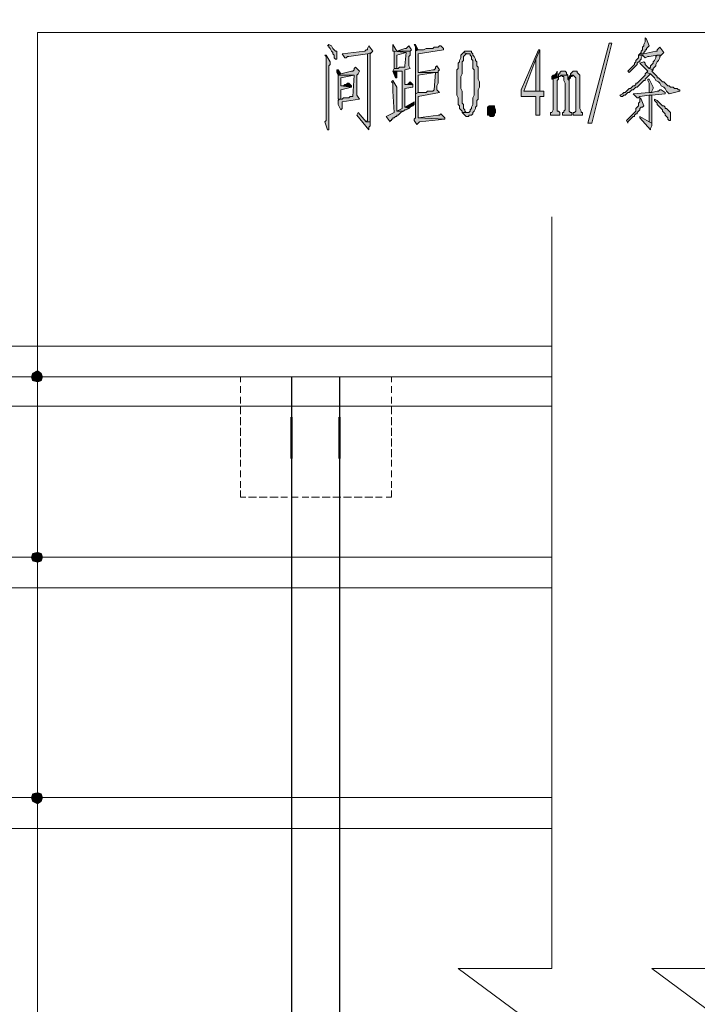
# Model space of a CAD drawing. Extents: x 566443 to 590371, y 3845226 to 3876576.
# Tile 117 of 221: x 586460 to 586481, y 3853942 to 3853973. Entities that reach past the tile are written whole.
import ezdxf

# ---------------------------------------------------------------- set-up
doc = ezdxf.new("R2010")
doc.units = 0
doc.layers.add('C00-00-00', color=7, linetype='CONTINUOUS')

msp = doc.modelspace()

# ---------------------------------------------------------------- hatches: boundary and pattern name
at = {"layer": 'C00-00-00'}
h = msp.add_hatch(color=256, dxfattribs=at)
h.dxf.hatch_style = 2
h.paths.add_polyline_path([(586479.78, 3853972.233), (586479.78, 3853972.106), (586479.737, 3853972.021), (586479.737, 3853971.979), (586479.695, 3853971.936), (586479.695, 3853971.852), (586479.653, 3853971.809), (586479.653, 3853971.767), (586479.61, 3853971.725), (586479.737, 3853971.725), (586479.737, 3853971.767), (586479.78, 3853971.809), (586479.78, 3853971.852), (586479.822, 3853971.852), (586479.822, 3853971.894), (586479.864, 3853971.936), (586479.907, 3853971.979), (586479.822, 3853972.19)])
h = msp.add_hatch(color=256, dxfattribs=at)
h.dxf.hatch_style = 2
h.paths.add_polyline_path([(586469.747, 3853972.021), (586469.704, 3853971.979), (586469.747, 3853971.979), (586469.747, 3853971.936), (586469.789, 3853971.894), (586469.831, 3853971.809), (586469.874, 3853971.767), (586469.874, 3853971.725), (586469.916, 3853971.682), (586469.916, 3853971.598), (586469.958, 3853971.555), (586470.001, 3853971.555), (586470.001, 3853971.598), (586470.001, 3853971.809), (586469.958, 3853971.809), (586469.916, 3853971.852), (586469.874, 3853971.894), (586469.831, 3853971.979)])
h = msp.add_hatch(color=256, dxfattribs=at)
h.dxf.hatch_style = 2
h.paths.add_polyline_path([(586471.017, 3853971.979), (586470.974, 3853971.894), (586470.974, 3853971.852), (586470.932, 3853971.852), (586470.89, 3853971.809), (586470.17, 3853971.725), (586470.255, 3853971.598), (586470.297, 3853971.598), (586470.339, 3853971.64), (586470.382, 3853971.64), (586470.974, 3853971.725), (586471.101, 3853971.767), (586471.144, 3853971.809)])
h = msp.add_hatch(color=256, dxfattribs=at)
h.dxf.hatch_style = 2
h.paths.add_polyline_path([(586471.779, 3853972.021), (586471.779, 3853971.809), (586471.821, 3853971.809), (586472.202, 3853971.767), (586472.16, 3853971.344), (586472.16, 3853971.301), (586472.117, 3853971.301), (586471.99, 3853971.301), (586471.948, 3853971.259), (586471.821, 3853971.259), (586471.779, 3853971.174), (586472.075, 3853971.174), (586472.075, 3853969.989), (586471.906, 3853969.904), (586472.117, 3853969.904), (586472.16, 3853969.947), (586472.202, 3853969.947), (586472.287, 3853969.989), (586472.16, 3853970.031), (586472.16, 3853970.624), (586472.414, 3853970.666), (586472.414, 3853970.751), (586472.16, 3853970.751), (586472.16, 3853971.217), (586472.329, 3853971.259), (586472.287, 3853971.344), (586472.287, 3853971.64), (586472.329, 3853971.682), (586472.329, 3853971.809), (586471.906, 3853971.809)])
h = msp.add_hatch(color=256, dxfattribs=at)
h.dxf.hatch_style = 2
h.paths.add_polyline_path([(586471.821, 3853971.809), (586471.821, 3853971.259), (586471.906, 3853971.259), (586471.906, 3853971.682), (586472.202, 3853971.767)])
h = msp.add_hatch(color=256, dxfattribs=at)
h.dxf.hatch_style = 2
h.paths.add_polyline_path([(586472.287, 3853971.979), (586472.244, 3853971.936), (586472.202, 3853971.894), (586472.16, 3853971.894), (586471.906, 3853971.809), (586472.329, 3853971.809), (586472.371, 3853971.852)])
h = msp.add_hatch(color=256, dxfattribs=at)
h.dxf.hatch_style = 2
h.paths.add_polyline_path([(586472.498, 3853972.021), (586472.456, 3853972.021), (586472.498, 3853971.936), (586472.498, 3853971.809), (586472.583, 3853971.852)])
h = msp.add_hatch(color=256, dxfattribs=at)
h.dxf.hatch_style = 2
h.paths.add_polyline_path([(586473.303, 3853971.979), (586473.26, 3853971.979), (586473.218, 3853971.936), (586473.091, 3853971.936), (586473.049, 3853971.894), (586472.837, 3853971.894), (586472.752, 3853971.852), (586472.583, 3853971.852), (586472.498, 3853971.809), (586472.498, 3853971.725), (586472.498, 3853971.682), (586472.498, 3853970.455), (586472.583, 3853970.497), (586472.583, 3853971.047), (586473.133, 3853971.132), (586473.218, 3853971.132), (586472.583, 3853971.132), (586472.583, 3853971.725), (586473.387, 3853971.852), (586473.387, 3853971.894)])
h = msp.add_hatch(color=256, dxfattribs=at)
h.dxf.hatch_style = 2
h.paths.add_polyline_path([(586474.149, 3853971.809), (586474.065, 3853971.809), (586474.022, 3853971.767), (586474.149, 3853971.725), (586474.234, 3853971.725), (586474.234, 3853971.682), (586474.276, 3853971.64), (586474.276, 3853971.555), (586474.319, 3853971.513), (586474.319, 3853971.259), (586474.361, 3853971.217), (586474.361, 3853970.793), (586474.361, 3853970.751), (586474.361, 3853970.412), (586474.319, 3853970.328), (586474.319, 3853970.116), (586474.276, 3853970.031), (586474.276, 3853969.989), (586474.234, 3853969.947), (586474.234, 3853969.904), (586474.192, 3853969.862), (586473.98, 3853969.862), (586474.022, 3853969.82), (586474.065, 3853969.777), (586474.107, 3853969.735), (586474.192, 3853969.735), (586474.192, 3853969.777), (586474.276, 3853969.777), (586474.319, 3853969.82), (586474.319, 3853969.862), (586474.361, 3853969.904), (586474.403, 3853969.989), (586474.403, 3853970.031), (586474.446, 3853970.074), (586474.446, 3853970.243), (586474.488, 3853970.285), (586474.488, 3853970.582), (586474.53, 3853970.666), (586474.53, 3853970.836), (586474.488, 3853970.92), (586474.488, 3853971.301), (586474.446, 3853971.344), (586474.446, 3853971.471), (586474.403, 3853971.513), (586474.403, 3853971.555), (586474.361, 3853971.64), (586474.319, 3853971.682), (586474.319, 3853971.725), (586474.276, 3853971.767), (586474.276, 3853971.809), (586474.234, 3853971.809)])
h = msp.add_hatch(color=256, dxfattribs=at)
h.dxf.hatch_style = 2
h.paths.add_polyline_path([(586476.435, 3853971.852), (586476.393, 3853971.852), (586475.843, 3853970.582), (586475.843, 3853970.37), (586476.308, 3853970.37), (586476.308, 3853969.777), (586476.435, 3853969.777), (586476.435, 3853970.37), (586476.562, 3853970.37), (586476.562, 3853970.539), (586476.435, 3853970.539), (586475.927, 3853970.539), (586476.308, 3853971.555)])
h = msp.add_hatch(color=256, dxfattribs=at)
h.dxf.hatch_style = 2
h.paths.add_polyline_path([(586476.435, 3853971.852), (586476.308, 3853971.555), (586476.308, 3853970.539), (586475.927, 3853970.539), (586476.435, 3853970.539)])
h = msp.add_hatch(color=256, dxfattribs=at)
h.dxf.hatch_style = 2
h.paths.add_polyline_path([(586478.637, 3853972.063), (586478.721, 3853972.063), (586478.086, 3853969.523), (586477.959, 3853969.523)])
h = msp.add_hatch(color=256, dxfattribs=at)
h.dxf.hatch_style = 2
h.paths.add_polyline_path([(586480.245, 3853971.936), (586480.203, 3853971.894), (586480.161, 3853971.852), (586480.161, 3853971.809), (586480.118, 3853971.809), (586479.737, 3853971.725), (586479.61, 3853971.725), (586479.568, 3853971.682), (586479.695, 3853971.682), (586479.78, 3853971.598), (586479.864, 3853971.64), (586479.907, 3853971.64), (586480.161, 3853971.682), (586480.288, 3853971.682), (586480.33, 3853971.725), (586480.372, 3853971.767)])
h = msp.add_hatch(color=256, dxfattribs=at)
h.dxf.hatch_style = 2
h.paths.add_polyline_path([(586469.662, 3853971.682), (586469.62, 3853971.682), (586469.662, 3853971.64), (586469.662, 3853970.158), (586469.662, 3853970.074), (586469.662, 3853969.608), (586469.62, 3853969.566), (586469.704, 3853969.312), (586469.747, 3853969.312), (586469.747, 3853969.354), (586469.747, 3853971.344), (586469.789, 3853971.386), (586469.789, 3853971.471)])
h = msp.add_hatch(color=256, dxfattribs=at)
h.dxf.hatch_style = 2
h.paths.add_polyline_path([(586471.101, 3853971.767), (586470.974, 3853971.725), (586470.974, 3853969.608), (586470.932, 3853969.566), (586471.059, 3853969.566), (586471.059, 3853969.608), (586471.059, 3853971.132), (586471.059, 3853971.174), (586471.059, 3853971.725)])
h = msp.add_hatch(color=256, dxfattribs=at)
h.dxf.hatch_style = 2
h.paths.add_polyline_path([(586474.022, 3853971.767), (586473.98, 3853971.725), (586473.938, 3853971.682), (586473.938, 3853971.598), (586473.895, 3853971.513), (586473.895, 3853971.471), (586473.853, 3853971.428), (586473.853, 3853971.259), (586473.811, 3853971.217), (586473.811, 3853970.412), (586473.853, 3853970.328), (586473.853, 3853970.285), (586473.853, 3853970.243), (586473.853, 3853970.116), (586473.895, 3853970.074), (586473.895, 3853969.989), (586473.938, 3853969.947), (586473.98, 3853969.904), (586473.98, 3853969.862), (586474.149, 3853969.862), (586474.107, 3853969.862), (586474.065, 3853969.904), (586474.065, 3853969.947), (586474.022, 3853969.989), (586474.022, 3853970.116), (586473.98, 3853970.158), (586473.98, 3853970.539), (586473.938, 3853970.624), (586473.938, 3853971.005), (586473.98, 3853971.09), (586473.98, 3853971.471), (586474.022, 3853971.513), (586474.022, 3853971.64), (586474.065, 3853971.682), (586474.107, 3853971.725), (586474.149, 3853971.725)])
h = msp.add_hatch(color=256, dxfattribs=at)
h.dxf.hatch_style = 2
h.paths.add_polyline_path([(586479.568, 3853971.682), (586479.568, 3853971.598), (586479.526, 3853971.555), (586479.483, 3853971.513), (586479.483, 3853971.471), (586479.441, 3853971.428), (586479.441, 3853971.386), (586479.399, 3853971.344), (586479.356, 3853971.301), (586479.314, 3853971.259), (586479.272, 3853971.217), (586479.229, 3853971.174), (586479.272, 3853971.132), (586479.314, 3853971.174), (586479.356, 3853971.217), (586479.399, 3853971.259), (586479.441, 3853971.301), (586479.483, 3853971.344), (586479.526, 3853971.386), (586479.526, 3853971.428), (586479.568, 3853971.471), (586479.61, 3853971.471), (586479.61, 3853971.513), (586479.653, 3853971.555), (586479.653, 3853971.598), (586479.695, 3853971.682)])
h = msp.add_hatch(color=256, dxfattribs=at)
h.dxf.hatch_style = 2
h.paths.add_polyline_path([(586480.288, 3853971.682), (586480.161, 3853971.682), (586480.118, 3853971.64), (586480.118, 3853971.598), (586480.076, 3853971.513), (586480.034, 3853971.471), (586480.034, 3853971.428), (586479.991, 3853971.386), (586479.949, 3853971.344), (586479.949, 3853971.301), (586479.907, 3853971.259), (586480.034, 3853971.217), (586480.034, 3853971.259), (586480.076, 3853971.301), (586480.118, 3853971.344), (586480.118, 3853971.386), (586480.161, 3853971.471), (586480.203, 3853971.513), (586480.245, 3853971.598), (586480.245, 3853971.64)])
h = msp.add_hatch(color=256, dxfattribs=at)
h.dxf.hatch_style = 2
h.paths.add_polyline_path([(586470.043, 3853971.217), (586470.001, 3853971.217), (586470.001, 3853971.174), (586470.001, 3853971.132), (586470.043, 3853971.047), (586470.128, 3853971.09)])
h = msp.add_hatch(color=256, dxfattribs=at)
h.dxf.hatch_style = 2
h.paths.add_polyline_path([(586470.593, 3853971.301), (586470.551, 3853971.259), (586470.551, 3853971.217), (586470.509, 3853971.174), (586470.466, 3853971.174), (586470.128, 3853971.09), (586470.043, 3853971.047), (586470.551, 3853971.047), (586470.509, 3853970.37), (586470.424, 3853970.37), (586470.382, 3853970.328), (586470.212, 3853970.328), (586470.17, 3853970.285), (586470.043, 3853970.285), (586470.085, 3853970.285), (586470.043, 3853970.243), (586470.043, 3853970.116), (586470.128, 3853969.947), (586470.17, 3853969.989), (586470.17, 3853970.201), (586470.72, 3853970.285), (586470.636, 3853970.412), (586470.636, 3853971.047), (586470.678, 3853971.09), (586470.72, 3853971.174)])
h = msp.add_hatch(color=256, dxfattribs=at)
h.dxf.hatch_style = 2
h.paths.add_polyline_path([(586471.779, 3853971.174), (586471.863, 3853970.963), (586471.906, 3853970.963), (586471.906, 3853971.005), (586471.906, 3853971.174), (586472.075, 3853971.174)])
h = msp.add_hatch(color=256, dxfattribs=at)
h.dxf.hatch_style = 2
h.paths.add_polyline_path([(586473.176, 3853971.344), (586473.133, 3853971.301), (586473.133, 3853971.259), (586473.091, 3853971.217), (586473.049, 3853971.217), (586472.583, 3853971.132), (586473.218, 3853971.132), (586473.218, 3853971.174), (586473.26, 3853971.217)])
h = msp.add_hatch(color=256, dxfattribs=at)
h.dxf.hatch_style = 2
h.paths.add_polyline_path([(586477.197, 3853971.174), (586477.113, 3853971.174), (586477.07, 3853971.132), (586477.07, 3853971.09), (586477.028, 3853971.09), (586477.028, 3853971.005), (586476.986, 3853970.963), (586476.816, 3853970.92), (586476.859, 3853970.92), (586476.859, 3853970.878), (586476.859, 3853969.947), (586476.816, 3853969.862), (586476.774, 3853969.862), (586476.774, 3853969.777), (586477.07, 3853969.777), (586477.07, 3853969.862), (586477.028, 3853969.904), (586476.986, 3853969.904), (586476.986, 3853969.989), (586476.986, 3853970.878), (586477.028, 3853970.92), (586477.028, 3853970.963), (586477.028, 3853971.005), (586477.07, 3853971.005), (586477.113, 3853971.047), (586477.324, 3853971.047), (586477.282, 3853971.09), (586477.282, 3853971.132), (586477.24, 3853971.174)])
h = msp.add_hatch(color=256, dxfattribs=at)
h.dxf.hatch_style = 2
h.paths.add_polyline_path([(586476.986, 3853971.174), (586476.943, 3853971.09), (586476.901, 3853971.047), (586476.859, 3853971.047), (586476.816, 3853971.005), (586476.816, 3853970.92), (586476.986, 3853970.963)])
h = msp.add_hatch(color=256, dxfattribs=at)
h.dxf.hatch_style = 2
h.paths.add_polyline_path([(586477.578, 3853971.174), (586477.494, 3853971.174), (586477.451, 3853971.132), (586477.409, 3853971.09), (586477.409, 3853971.047), (586477.494, 3853971.047), (586477.536, 3853971.005), (586477.578, 3853970.963), (586477.578, 3853969.904), (586477.536, 3853969.862), (586477.494, 3853969.862), (586477.494, 3853969.777), (586477.79, 3853969.777), (586477.79, 3853969.862), (586477.748, 3853969.862), (586477.748, 3853969.904), (586477.705, 3853969.989), (586477.705, 3853971.047), (586477.663, 3853971.09), (586477.621, 3853971.132), (586477.621, 3853971.174)])
h = msp.add_hatch(color=256, dxfattribs=at)
h.dxf.hatch_style = 2
h.paths.add_polyline_path([(586479.737, 3853971.471), (586479.61, 3853971.428), (586479.653, 3853971.386), (586479.695, 3853971.344), (586479.737, 3853971.301), (586479.78, 3853971.259), (586479.822, 3853971.217), (586479.864, 3853971.174), (586479.822, 3853971.132), (586479.949, 3853971.09), (586479.991, 3853971.047), (586480.034, 3853971.005), (586480.076, 3853970.963), (586480.118, 3853970.878), (586480.203, 3853970.836), (586480.245, 3853970.793), (586480.288, 3853970.709), (586480.372, 3853970.666), (586480.415, 3853970.624), (586480.457, 3853970.539), (586480.542, 3853970.455), (586480.88, 3853970.539), (586480.88, 3853970.582), (586480.838, 3853970.582), (586480.796, 3853970.624), (586480.711, 3853970.624), (586480.669, 3853970.666), (586480.584, 3853970.666), (586480.542, 3853970.709), (586480.499, 3853970.709), (586480.457, 3853970.751), (586480.415, 3853970.793), (586480.372, 3853970.836), (586480.33, 3853970.836), (586480.288, 3853970.878), (586480.245, 3853970.92), (586480.203, 3853970.963), (586480.161, 3853970.963), (586480.161, 3853971.005), (586480.118, 3853971.047), (586480.076, 3853971.09), (586480.034, 3853971.132), (586479.991, 3853971.174), (586480.034, 3853971.217), (586479.907, 3853971.259), (586479.864, 3853971.301), (586479.822, 3853971.344), (586479.78, 3853971.386), (586479.78, 3853971.428)])
h = msp.add_hatch(color=256, dxfattribs=at)
h.dxf.hatch_style = 2
h.paths.add_polyline_path([(586470.043, 3853971.047), (586470.043, 3853970.285), (586470.128, 3853970.285), (586470.128, 3853970.582), (586470.466, 3853970.666), (586470.128, 3853970.709), (586470.128, 3853970.793), (586470.128, 3853970.878), (586470.128, 3853970.963), (586470.551, 3853971.047)])
h = msp.add_hatch(color=256, dxfattribs=at)
h.dxf.hatch_style = 2
h.paths.add_polyline_path([(586471.779, 3853970.878), (586471.736, 3853970.836), (586471.779, 3853970.793), (586471.779, 3853970.539), (586471.821, 3853969.862), (586471.567, 3853969.735), (586471.694, 3853969.566), (586471.694, 3853969.608), (586471.736, 3853969.608), (586471.736, 3853969.65), (586471.779, 3853969.65), (586471.779, 3853969.693), (586471.821, 3853969.693), (586471.863, 3853969.735), (586471.906, 3853969.735), (586471.906, 3853969.777), (586471.948, 3853969.777), (586471.99, 3853969.82), (586472.033, 3853969.862), (586472.117, 3853969.904), (586471.906, 3853969.904), (586471.906, 3853970.666)])
h = msp.add_hatch(color=256, dxfattribs=at)
h.dxf.hatch_style = 2
h.paths.add_polyline_path([(586473.218, 3853971.132), (586473.133, 3853971.132), (586473.091, 3853970.582), (586473.049, 3853970.539), (586472.879, 3853970.539), (586472.837, 3853970.497), (586472.583, 3853970.497), (586472.498, 3853970.455), (586472.498, 3853969.904), (586472.498, 3853969.862), (586472.498, 3853969.693), (586472.456, 3853969.65), (586472.456, 3853969.608), (586472.541, 3853969.481), (586472.583, 3853969.523), (586472.625, 3853969.566), (586473.43, 3853969.65), (586472.583, 3853969.693), (586472.583, 3853970.37), (586473.26, 3853970.497), (586473.176, 3853970.582), (586473.176, 3853970.709), (586473.218, 3853970.793)])
h = msp.add_hatch(color=256, dxfattribs=at)
h.dxf.hatch_style = 2
h.paths.add_polyline_path([(586477.324, 3853971.047), (586477.113, 3853971.047), (586477.155, 3853971.005), (586477.197, 3853971.005), (586477.197, 3853970.963), (586477.197, 3853970.878), (586477.24, 3853970.793), (586477.24, 3853969.947), (586477.197, 3853969.904), (586477.197, 3853969.862), (586477.155, 3853969.862), (586477.155, 3853969.777), (586477.451, 3853969.777), (586477.451, 3853969.862), (586477.409, 3853969.862), (586477.367, 3853969.904), (586477.367, 3853970.878), (586477.324, 3853970.92)])
h = msp.add_hatch(color=256, dxfattribs=at)
h.dxf.hatch_style = 2
h.paths.add_polyline_path([(586477.409, 3853971.047), (586477.367, 3853971.005), (586477.324, 3853970.92), (586477.367, 3853970.878), (586477.367, 3853970.92), (586477.409, 3853970.963), (586477.409, 3853971.005), (586477.451, 3853971.005), (586477.494, 3853971.047)])
h = msp.add_hatch(color=256, dxfattribs=at)
h.dxf.hatch_style = 2
h.paths.add_polyline_path([(586479.822, 3853971.132), (586479.78, 3853971.09), (586479.78, 3853971.047), (586479.737, 3853971.005), (586479.695, 3853970.963), (586479.653, 3853970.92), (586479.61, 3853970.878), (586479.568, 3853970.836), (586479.526, 3853970.793), (586479.483, 3853970.793), (586479.483, 3853970.751), (586479.441, 3853970.709), (586479.399, 3853970.709), (586479.356, 3853970.666), (586479.314, 3853970.624), (586479.272, 3853970.624), (586479.229, 3853970.582), (586479.187, 3853970.539), (586479.145, 3853970.497), (586479.102, 3853970.497), (586479.06, 3853970.455), (586478.975, 3853970.412), (586479.018, 3853970.37), (586479.06, 3853970.37), (586479.102, 3853970.412), (586479.145, 3853970.412), (586479.187, 3853970.455), (586479.229, 3853970.497), (586479.272, 3853970.497), (586479.314, 3853970.539), (586479.356, 3853970.582), (586479.399, 3853970.582), (586479.441, 3853970.624), (586479.483, 3853970.666), (586479.526, 3853970.666), (586479.568, 3853970.709), (586479.61, 3853970.751), (586479.653, 3853970.793), (586479.695, 3853970.836), (586479.737, 3853970.878), (586479.78, 3853970.878), (586479.78, 3853970.92), (586479.822, 3853970.963), (586479.864, 3853971.005), (586479.907, 3853971.047), (586479.949, 3853971.09)])
h = msp.add_hatch(color=256, dxfattribs=at)
h.dxf.hatch_style = 2
h.paths.add_polyline_path([(586479.907, 3853970.92), (586479.864, 3853970.92), (586479.864, 3853970.878), (586479.907, 3853970.793), (586479.907, 3853970.497), (586479.991, 3853970.497), (586479.991, 3853970.539), (586480.034, 3853970.624), (586480.034, 3853970.666)])
h = msp.add_hatch(color=256, dxfattribs=at)
h.dxf.hatch_style = 2
h.paths.add_polyline_path([(586470.382, 3853970.793), (586470.339, 3853970.793), (586470.297, 3853970.751), (586470.255, 3853970.751), (586470.212, 3853970.709), (586470.128, 3853970.709), (586470.466, 3853970.666), (586470.466, 3853970.709)])
h = msp.add_hatch(color=256, dxfattribs=at)
h.dxf.hatch_style = 2
h.paths.add_polyline_path([(586472.329, 3853970.836), (586472.287, 3853970.793), (586472.244, 3853970.751), (586472.16, 3853970.751), (586472.414, 3853970.751)])
h = msp.add_hatch(color=256, dxfattribs=at)
h.dxf.hatch_style = 2
h.paths.add_polyline_path([(586480.288, 3853970.582), (586480.245, 3853970.582), (586480.203, 3853970.539), (586480.161, 3853970.539), (586479.991, 3853970.497), (586479.907, 3853970.497), (586479.399, 3853970.455), (586479.526, 3853970.328), (586479.568, 3853970.328), (586479.61, 3853970.37), (586479.907, 3853970.412), (586479.991, 3853970.412), (586480.415, 3853970.455), (586480.415, 3853970.497)])
h = msp.add_hatch(color=256, dxfattribs=at)
h.dxf.hatch_style = 2
h.paths.add_polyline_path([(586479.61, 3853970.328), (586479.61, 3853970.201), (586479.568, 3853970.158), (586479.568, 3853970.074), (586479.526, 3853970.031), (586479.483, 3853969.989), (586479.483, 3853969.904), (586479.441, 3853969.862), (586479.399, 3853969.82), (586479.356, 3853969.777), (586479.314, 3853969.735), (586479.272, 3853969.693), (586479.229, 3853969.65), (586479.187, 3853969.608), (586479.229, 3853969.523), (586479.229, 3853969.566), (586479.272, 3853969.608), (586479.314, 3853969.65), (586479.356, 3853969.693), (586479.399, 3853969.735), (586479.441, 3853969.735), (586479.441, 3853969.777), (586479.483, 3853969.82), (586479.526, 3853969.82), (586479.526, 3853969.862), (586479.568, 3853969.904), (586479.61, 3853969.947), (586479.61, 3853969.989), (586479.653, 3853970.031), (586479.695, 3853970.031), (586479.737, 3853970.074), (586479.653, 3853970.285)])
h = msp.add_hatch(color=256, dxfattribs=at)
h.dxf.hatch_style = 2
h.paths.add_polyline_path([(586479.991, 3853970.412), (586479.907, 3853970.412), (586479.907, 3853969.82), (586479.907, 3853969.566), (586479.991, 3853969.523)])
h = msp.add_hatch(color=256, dxfattribs=at)
h.dxf.hatch_style = 2
h.paths.add_polyline_path([(586480.076, 3853970.285), (586480.076, 3853970.243), (586480.118, 3853970.201), (586480.161, 3853970.158), (586480.161, 3853970.116), (586480.203, 3853970.074), (586480.245, 3853970.031), (586480.288, 3853969.989), (586480.33, 3853969.947), (586480.33, 3853969.904), (586480.372, 3853969.862), (586480.415, 3853969.82), (586480.415, 3853969.777), (586480.457, 3853969.735), (586480.499, 3853969.693), (586480.499, 3853969.65), (586480.542, 3853969.608), (586480.584, 3853969.608), (586480.584, 3853969.693), (586480.584, 3853969.862), (586480.542, 3853969.904), (586480.499, 3853969.947), (586480.457, 3853969.989), (586480.415, 3853969.989), (586480.415, 3853970.031), (586480.372, 3853970.074), (586480.33, 3853970.074), (586480.288, 3853970.116), (586480.245, 3853970.158), (586480.203, 3853970.201), (586480.161, 3853970.243)])
h = msp.add_hatch(color=256, dxfattribs=at)
h.dxf.hatch_style = 2
h.paths.add_polyline_path([(586472.456, 3853970.201), (586472.16, 3853970.031), (586472.287, 3853969.989), (586472.329, 3853970.031), (586472.414, 3853970.074), (586472.456, 3853970.116)])
h = msp.add_hatch(color=256, dxfattribs=at)
h.dxf.hatch_style = 2
h.paths.add_polyline_path([(586474.954, 3853969.735), (586474.869, 3853969.735), (586474.827, 3853969.777), (586474.784, 3853969.777), (586474.784, 3853969.82), (586474.784, 3853970.031), (586474.827, 3853970.074), (586474.996, 3853970.074), (586474.996, 3853970.031), (586475.038, 3853969.947), (586475.038, 3853969.862), (586474.996, 3853969.82), (586474.996, 3853969.777)])
h = msp.add_hatch(color=256, dxfattribs=at)
h.dxf.hatch_style = 2
h.paths.add_polyline_path([(586470.678, 3853969.862), (586470.636, 3853969.777), (586471.017, 3853969.312), (586471.017, 3853969.396), (586471.059, 3853969.439), (586471.059, 3853969.566), (586470.932, 3853969.566)])
h = msp.add_hatch(color=256, dxfattribs=at)
h.dxf.hatch_style = 2
h.paths.add_polyline_path([(586473.303, 3853969.82), (586473.26, 3853969.777), (586473.218, 3853969.777), (586472.583, 3853969.693), (586473.43, 3853969.65), (586473.43, 3853969.693)])
h = msp.add_hatch(color=256, dxfattribs=at)
h.dxf.hatch_style = 2
h.paths.add_polyline_path([(586479.61, 3853969.735), (586479.61, 3853969.693), (586479.949, 3853969.312), (586479.949, 3853969.354), (586479.991, 3853969.439), (586479.991, 3853969.523), (586479.907, 3853969.566)])
h = msp.add_hatch(color=256, dxfattribs=at)
h.dxf.hatch_style = 2
h.paths.add_polyline_path([(586460.349, 3853961.607), (586460.306, 3853961.48), (586460.518, 3853961.48)])
h = msp.add_hatch(color=256, dxfattribs=at)
h.dxf.hatch_style = 2
h.paths.add_polyline_path([(586460.518, 3853961.692), (586460.349, 3853961.607), (586460.518, 3853961.48)])
h = msp.add_hatch(color=256, dxfattribs=at)
h.dxf.hatch_style = 2
h.paths.add_polyline_path([(586460.645, 3853961.607), (586460.518, 3853961.692), (586460.518, 3853961.48)])
h = msp.add_hatch(color=256, dxfattribs=at)
h.dxf.hatch_style = 2
h.paths.add_polyline_path([(586460.687, 3853961.48), (586460.645, 3853961.607), (586460.518, 3853961.48)])
h = msp.add_hatch(color=256, dxfattribs=at)
h.dxf.hatch_style = 2
h.paths.add_polyline_path([(586460.306, 3853961.48), (586460.349, 3853961.353), (586460.518, 3853961.48)])
h = msp.add_hatch(color=256, dxfattribs=at)
h.dxf.hatch_style = 2
h.paths.add_polyline_path([(586460.349, 3853961.353), (586460.518, 3853961.311), (586460.518, 3853961.48)])
h = msp.add_hatch(color=256, dxfattribs=at)
h.dxf.hatch_style = 2
h.paths.add_polyline_path([(586460.518, 3853961.311), (586460.645, 3853961.353), (586460.518, 3853961.48)])
h = msp.add_hatch(color=256, dxfattribs=at)
h.dxf.hatch_style = 2
h.paths.add_polyline_path([(586460.645, 3853961.353), (586460.687, 3853961.48), (586460.518, 3853961.48)])
h = msp.add_hatch(color=256, dxfattribs=at)
h.dxf.hatch_style = 2
h.paths.add_polyline_path([(586460.349, 3853955.892), (586460.306, 3853955.765), (586460.518, 3853955.765)])
h = msp.add_hatch(color=256, dxfattribs=at)
h.dxf.hatch_style = 2
h.paths.add_polyline_path([(586460.518, 3853955.934), (586460.349, 3853955.892), (586460.518, 3853955.765)])
h = msp.add_hatch(color=256, dxfattribs=at)
h.dxf.hatch_style = 2
h.paths.add_polyline_path([(586460.645, 3853955.892), (586460.518, 3853955.934), (586460.518, 3853955.765)])
h = msp.add_hatch(color=256, dxfattribs=at)
h.dxf.hatch_style = 2
h.paths.add_polyline_path([(586460.687, 3853955.765), (586460.645, 3853955.892), (586460.518, 3853955.765)])
h = msp.add_hatch(color=256, dxfattribs=at)
h.dxf.hatch_style = 2
h.paths.add_polyline_path([(586460.306, 3853955.765), (586460.349, 3853955.638), (586460.518, 3853955.765)])
h = msp.add_hatch(color=256, dxfattribs=at)
h.dxf.hatch_style = 2
h.paths.add_polyline_path([(586460.349, 3853955.638), (586460.518, 3853955.596), (586460.518, 3853955.765)])
h = msp.add_hatch(color=256, dxfattribs=at)
h.dxf.hatch_style = 2
h.paths.add_polyline_path([(586460.518, 3853955.596), (586460.645, 3853955.638), (586460.518, 3853955.765)])
h = msp.add_hatch(color=256, dxfattribs=at)
h.dxf.hatch_style = 2
h.paths.add_polyline_path([(586460.645, 3853955.638), (586460.687, 3853955.765), (586460.518, 3853955.765)])
h = msp.add_hatch(color=256, dxfattribs=at)
h.dxf.hatch_style = 2
h.paths.add_polyline_path([(586460.349, 3853948.272), (586460.306, 3853948.145), (586460.518, 3853948.145)])
h = msp.add_hatch(color=256, dxfattribs=at)
h.dxf.hatch_style = 2
h.paths.add_polyline_path([(586460.306, 3853948.145), (586460.349, 3853948.018), (586460.518, 3853948.145)])
h = msp.add_hatch(color=256, dxfattribs=at)
h.dxf.hatch_style = 2
h.paths.add_polyline_path([(586460.518, 3853948.314), (586460.349, 3853948.272), (586460.518, 3853948.145)])
h = msp.add_hatch(color=256, dxfattribs=at)
h.dxf.hatch_style = 2
h.paths.add_polyline_path([(586460.349, 3853948.018), (586460.518, 3853947.933), (586460.518, 3853948.145)])
h = msp.add_hatch(color=256, dxfattribs=at)
h.dxf.hatch_style = 2
h.paths.add_polyline_path([(586460.645, 3853948.272), (586460.518, 3853948.314), (586460.518, 3853948.145)])
h = msp.add_hatch(color=256, dxfattribs=at)
h.dxf.hatch_style = 2
h.paths.add_polyline_path([(586460.687, 3853948.145), (586460.645, 3853948.272), (586460.518, 3853948.145)])
h = msp.add_hatch(color=256, dxfattribs=at)
h.dxf.hatch_style = 2
h.paths.add_polyline_path([(586460.518, 3853947.933), (586460.645, 3853948.018), (586460.518, 3853948.145)])
h = msp.add_hatch(color=256, dxfattribs=at)
h.dxf.hatch_style = 2
h.paths.add_polyline_path([(586460.645, 3853948.018), (586460.687, 3853948.145), (586460.518, 3853948.145)])

# ---------------------------------------------------------------- linework, layer by layer
at = {"layer": 'C00-00-00', "lineweight": 9}
for points in [[(586460.518, 3853972.402), (586494.3, 3853972.402)], [(586460.518, 3853972.402), (586460.518, 3853925.285)], [(586476.816, 3853966.56), (586476.816, 3853942.726), (586473.853, 3853942.726), (586479.229, 3853938.747), (586476.816, 3853938.747), (586476.816, 3853911.273)], [(586482.955, 3853966.137), (586482.955, 3853942.726), (586479.991, 3853942.726), (586485.368, 3853938.747), (586482.955, 3853938.747), (586482.955, 3853911.273)], [(586471.567, 3853961.48), (586471.736, 3853961.48), (586471.736, 3853961.311)], [(586466.953, 3853957.882), (586466.953, 3853957.67), (586467.122, 3853957.67)], [(586471.567, 3853957.67), (586471.736, 3853957.67)]]:
    msp.add_lwpolyline(points, dxfattribs=at)
at = {"layer": 'C00-00-00', "lineweight": 0}
for points in [[(586479.78, 3853972.233), (586479.78, 3853972.106), (586479.737, 3853972.021), (586479.737, 3853971.979), (586479.695, 3853971.936), (586479.695, 3853971.852), (586479.653, 3853971.809), (586479.653, 3853971.767), (586479.61, 3853971.725), (586479.737, 3853971.725), (586479.737, 3853971.767), (586479.78, 3853971.809), (586479.78, 3853971.852), (586479.822, 3853971.852), (586479.822, 3853971.894), (586479.864, 3853971.936), (586479.907, 3853971.979), (586479.822, 3853972.19)], [(586469.747, 3853972.021), (586469.704, 3853971.979), (586469.747, 3853971.979), (586469.747, 3853971.936), (586469.789, 3853971.894), (586469.831, 3853971.809), (586469.874, 3853971.767), (586469.874, 3853971.725), (586469.916, 3853971.682), (586469.916, 3853971.598), (586469.958, 3853971.555), (586470.001, 3853971.555), (586470.001, 3853971.598), (586470.001, 3853971.809), (586469.958, 3853971.809), (586469.916, 3853971.852), (586469.874, 3853971.894), (586469.831, 3853971.979)], [(586471.017, 3853971.979), (586470.974, 3853971.894), (586470.974, 3853971.852), (586470.932, 3853971.852), (586470.89, 3853971.809), (586470.17, 3853971.725), (586470.255, 3853971.598), (586470.297, 3853971.598), (586470.339, 3853971.64), (586470.382, 3853971.64), (586470.974, 3853971.725), (586471.101, 3853971.767), (586471.144, 3853971.809)], [(586471.779, 3853972.021), (586471.779, 3853971.809), (586471.821, 3853971.809), (586472.202, 3853971.767), (586472.16, 3853971.344), (586472.16, 3853971.301), (586472.117, 3853971.301), (586471.99, 3853971.301), (586471.948, 3853971.259), (586471.821, 3853971.259), (586471.779, 3853971.174), (586472.075, 3853971.174), (586472.075, 3853969.989), (586471.906, 3853969.904), (586472.117, 3853969.904), (586472.16, 3853969.947), (586472.202, 3853969.947), (586472.287, 3853969.989), (586472.16, 3853970.031), (586472.16, 3853970.624), (586472.414, 3853970.666), (586472.414, 3853970.751), (586472.16, 3853970.751), (586472.16, 3853971.217), (586472.329, 3853971.259), (586472.287, 3853971.344), (586472.287, 3853971.64), (586472.329, 3853971.682), (586472.329, 3853971.809), (586471.906, 3853971.809)], [(586471.821, 3853971.809), (586471.821, 3853971.259), (586471.906, 3853971.259), (586471.906, 3853971.682), (586472.202, 3853971.767)], [(586472.287, 3853971.979), (586472.244, 3853971.936), (586472.202, 3853971.894), (586472.16, 3853971.894), (586471.906, 3853971.809), (586472.329, 3853971.809), (586472.371, 3853971.852)], [(586472.498, 3853972.021), (586472.456, 3853972.021), (586472.498, 3853971.936), (586472.498, 3853971.809), (586472.583, 3853971.852)], [(586473.303, 3853971.979), (586473.26, 3853971.979), (586473.218, 3853971.936), (586473.091, 3853971.936), (586473.049, 3853971.894), (586472.837, 3853971.894), (586472.752, 3853971.852), (586472.583, 3853971.852), (586472.498, 3853971.809), (586472.498, 3853971.725), (586472.498, 3853971.682), (586472.498, 3853970.455), (586472.583, 3853970.497), (586472.583, 3853971.047), (586473.133, 3853971.132), (586473.218, 3853971.132), (586472.583, 3853971.132), (586472.583, 3853971.725), (586473.387, 3853971.852), (586473.387, 3853971.894)], [(586474.149, 3853971.809), (586474.065, 3853971.809), (586474.022, 3853971.767), (586474.149, 3853971.725), (586474.234, 3853971.725), (586474.234, 3853971.682), (586474.276, 3853971.64), (586474.276, 3853971.555), (586474.319, 3853971.513), (586474.319, 3853971.259), (586474.361, 3853971.217), (586474.361, 3853970.793), (586474.361, 3853970.751), (586474.361, 3853970.412), (586474.319, 3853970.328), (586474.319, 3853970.116), (586474.276, 3853970.031), (586474.276, 3853969.989), (586474.234, 3853969.947), (586474.234, 3853969.904), (586474.192, 3853969.862), (586473.98, 3853969.862), (586474.022, 3853969.82), (586474.065, 3853969.777), (586474.107, 3853969.735), (586474.192, 3853969.735), (586474.192, 3853969.777), (586474.276, 3853969.777), (586474.319, 3853969.82), (586474.319, 3853969.862), (586474.361, 3853969.904), (586474.403, 3853969.989), (586474.403, 3853970.031), (586474.446, 3853970.074), (586474.446, 3853970.243), (586474.488, 3853970.285), (586474.488, 3853970.582), (586474.53, 3853970.666), (586474.53, 3853970.836), (586474.488, 3853970.92), (586474.488, 3853971.301), (586474.446, 3853971.344), (586474.446, 3853971.471), (586474.403, 3853971.513), (586474.403, 3853971.555), (586474.361, 3853971.64), (586474.319, 3853971.682), (586474.319, 3853971.725), (586474.276, 3853971.767), (586474.276, 3853971.809), (586474.234, 3853971.809)], [(586476.435, 3853971.852), (586476.393, 3853971.852), (586475.843, 3853970.582), (586475.843, 3853970.37), (586476.308, 3853970.37), (586476.308, 3853969.777), (586476.435, 3853969.777), (586476.435, 3853970.37), (586476.562, 3853970.37), (586476.562, 3853970.539), (586476.435, 3853970.539), (586475.927, 3853970.539), (586476.308, 3853971.555)], [(586476.435, 3853971.852), (586476.308, 3853971.555), (586476.308, 3853970.539), (586475.927, 3853970.539), (586476.435, 3853970.539)], [(586478.637, 3853972.063), (586478.721, 3853972.063), (586478.086, 3853969.523), (586477.959, 3853969.523)], [(586480.245, 3853971.936), (586480.203, 3853971.894), (586480.161, 3853971.852), (586480.161, 3853971.809), (586480.118, 3853971.809), (586479.737, 3853971.725), (586479.61, 3853971.725), (586479.568, 3853971.682), (586479.695, 3853971.682), (586479.78, 3853971.598), (586479.864, 3853971.64), (586479.907, 3853971.64), (586480.161, 3853971.682), (586480.288, 3853971.682), (586480.33, 3853971.725), (586480.372, 3853971.767)], [(586469.662, 3853971.682), (586469.62, 3853971.682), (586469.662, 3853971.64), (586469.662, 3853970.158), (586469.662, 3853970.074), (586469.662, 3853969.608), (586469.62, 3853969.566), (586469.704, 3853969.312), (586469.747, 3853969.312), (586469.747, 3853969.354), (586469.747, 3853971.344), (586469.789, 3853971.386), (586469.789, 3853971.471)], [(586471.101, 3853971.767), (586470.974, 3853971.725), (586470.974, 3853969.608), (586470.932, 3853969.566), (586471.059, 3853969.566), (586471.059, 3853969.608), (586471.059, 3853971.132), (586471.059, 3853971.174), (586471.059, 3853971.725)], [(586474.022, 3853971.767), (586473.98, 3853971.725), (586473.938, 3853971.682), (586473.938, 3853971.598), (586473.895, 3853971.513), (586473.895, 3853971.471), (586473.853, 3853971.428), (586473.853, 3853971.259), (586473.811, 3853971.217), (586473.811, 3853970.412), (586473.853, 3853970.328), (586473.853, 3853970.285), (586473.853, 3853970.243), (586473.853, 3853970.116), (586473.895, 3853970.074), (586473.895, 3853969.989), (586473.938, 3853969.947), (586473.98, 3853969.904), (586473.98, 3853969.862), (586474.149, 3853969.862), (586474.107, 3853969.862), (586474.065, 3853969.904), (586474.065, 3853969.947), (586474.022, 3853969.989), (586474.022, 3853970.116), (586473.98, 3853970.158), (586473.98, 3853970.539), (586473.938, 3853970.624), (586473.938, 3853971.005), (586473.98, 3853971.09), (586473.98, 3853971.471), (586474.022, 3853971.513), (586474.022, 3853971.64), (586474.065, 3853971.682), (586474.107, 3853971.725), (586474.149, 3853971.725)], [(586479.568, 3853971.682), (586479.568, 3853971.598), (586479.526, 3853971.555), (586479.483, 3853971.513), (586479.483, 3853971.471), (586479.441, 3853971.428), (586479.441, 3853971.386), (586479.399, 3853971.344), (586479.356, 3853971.301), (586479.314, 3853971.259), (586479.272, 3853971.217), (586479.229, 3853971.174), (586479.272, 3853971.132), (586479.314, 3853971.174), (586479.356, 3853971.217), (586479.399, 3853971.259), (586479.441, 3853971.301), (586479.483, 3853971.344), (586479.526, 3853971.386), (586479.526, 3853971.428), (586479.568, 3853971.471), (586479.61, 3853971.471), (586479.61, 3853971.513), (586479.653, 3853971.555), (586479.653, 3853971.598), (586479.695, 3853971.682)], [(586480.288, 3853971.682), (586480.161, 3853971.682), (586480.118, 3853971.64), (586480.118, 3853971.598), (586480.076, 3853971.513), (586480.034, 3853971.471), (586480.034, 3853971.428), (586479.991, 3853971.386), (586479.949, 3853971.344), (586479.949, 3853971.301), (586479.907, 3853971.259), (586480.034, 3853971.217), (586480.034, 3853971.259), (586480.076, 3853971.301), (586480.118, 3853971.344), (586480.118, 3853971.386), (586480.161, 3853971.471), (586480.203, 3853971.513), (586480.245, 3853971.598), (586480.245, 3853971.64)], [(586470.043, 3853971.217), (586470.001, 3853971.217), (586470.001, 3853971.174), (586470.001, 3853971.132), (586470.043, 3853971.047), (586470.128, 3853971.09)], [(586470.593, 3853971.301), (586470.551, 3853971.259), (586470.551, 3853971.217), (586470.509, 3853971.174), (586470.466, 3853971.174), (586470.128, 3853971.09), (586470.043, 3853971.047), (586470.551, 3853971.047), (586470.509, 3853970.37), (586470.424, 3853970.37), (586470.382, 3853970.328), (586470.212, 3853970.328), (586470.17, 3853970.285), (586470.043, 3853970.285), (586470.085, 3853970.285), (586470.043, 3853970.243), (586470.043, 3853970.116), (586470.128, 3853969.947), (586470.17, 3853969.989), (586470.17, 3853970.201), (586470.72, 3853970.285), (586470.636, 3853970.412), (586470.636, 3853971.047), (586470.678, 3853971.09), (586470.72, 3853971.174)], [(586471.779, 3853971.174), (586471.863, 3853970.963), (586471.906, 3853970.963), (586471.906, 3853971.005), (586471.906, 3853971.174), (586472.075, 3853971.174)], [(586473.176, 3853971.344), (586473.133, 3853971.301), (586473.133, 3853971.259), (586473.091, 3853971.217), (586473.049, 3853971.217), (586472.583, 3853971.132), (586473.218, 3853971.132), (586473.218, 3853971.174), (586473.26, 3853971.217)], [(586477.197, 3853971.174), (586477.113, 3853971.174), (586477.07, 3853971.132), (586477.07, 3853971.09), (586477.028, 3853971.09), (586477.028, 3853971.005), (586476.986, 3853970.963), (586476.816, 3853970.92), (586476.859, 3853970.92), (586476.859, 3853970.878), (586476.859, 3853969.947), (586476.816, 3853969.862), (586476.774, 3853969.862), (586476.774, 3853969.777), (586477.07, 3853969.777), (586477.07, 3853969.862), (586477.028, 3853969.904), (586476.986, 3853969.904), (586476.986, 3853969.989), (586476.986, 3853970.878), (586477.028, 3853970.92), (586477.028, 3853970.963), (586477.028, 3853971.005), (586477.07, 3853971.005), (586477.113, 3853971.047), (586477.324, 3853971.047), (586477.282, 3853971.09), (586477.282, 3853971.132), (586477.24, 3853971.174)], [(586476.986, 3853971.174), (586476.943, 3853971.09), (586476.901, 3853971.047), (586476.859, 3853971.047), (586476.816, 3853971.005), (586476.816, 3853970.92), (586476.986, 3853970.963)], [(586477.578, 3853971.174), (586477.494, 3853971.174), (586477.451, 3853971.132), (586477.409, 3853971.09), (586477.409, 3853971.047), (586477.494, 3853971.047), (586477.536, 3853971.005), (586477.578, 3853970.963), (586477.578, 3853969.904), (586477.536, 3853969.862), (586477.494, 3853969.862), (586477.494, 3853969.777), (586477.79, 3853969.777), (586477.79, 3853969.862), (586477.748, 3853969.862), (586477.748, 3853969.904), (586477.705, 3853969.989), (586477.705, 3853971.047), (586477.663, 3853971.09), (586477.621, 3853971.132), (586477.621, 3853971.174)], [(586479.737, 3853971.471), (586479.61, 3853971.428), (586479.653, 3853971.386), (586479.695, 3853971.344), (586479.737, 3853971.301), (586479.78, 3853971.259), (586479.822, 3853971.217), (586479.864, 3853971.174), (586479.822, 3853971.132), (586479.949, 3853971.09), (586479.991, 3853971.047), (586480.034, 3853971.005), (586480.076, 3853970.963), (586480.118, 3853970.878), (586480.203, 3853970.836), (586480.245, 3853970.793), (586480.288, 3853970.709), (586480.372, 3853970.666), (586480.415, 3853970.624), (586480.457, 3853970.539), (586480.542, 3853970.455), (586480.88, 3853970.539), (586480.88, 3853970.582), (586480.838, 3853970.582), (586480.796, 3853970.624), (586480.711, 3853970.624), (586480.669, 3853970.666), (586480.584, 3853970.666), (586480.542, 3853970.709), (586480.499, 3853970.709), (586480.457, 3853970.751), (586480.415, 3853970.793), (586480.372, 3853970.836), (586480.33, 3853970.836), (586480.288, 3853970.878), (586480.245, 3853970.92), (586480.203, 3853970.963), (586480.161, 3853970.963), (586480.161, 3853971.005), (586480.118, 3853971.047), (586480.076, 3853971.09), (586480.034, 3853971.132), (586479.991, 3853971.174), (586480.034, 3853971.217), (586479.907, 3853971.259), (586479.864, 3853971.301), (586479.822, 3853971.344), (586479.78, 3853971.386), (586479.78, 3853971.428)], [(586470.043, 3853971.047), (586470.043, 3853970.285), (586470.128, 3853970.285), (586470.128, 3853970.582), (586470.466, 3853970.666), (586470.128, 3853970.709), (586470.128, 3853970.793), (586470.128, 3853970.878), (586470.128, 3853970.963), (586470.551, 3853971.047)], [(586471.779, 3853970.878), (586471.736, 3853970.836), (586471.779, 3853970.793), (586471.779, 3853970.539), (586471.821, 3853969.862), (586471.567, 3853969.735), (586471.694, 3853969.566), (586471.694, 3853969.608), (586471.736, 3853969.608), (586471.736, 3853969.65), (586471.779, 3853969.65), (586471.779, 3853969.693), (586471.821, 3853969.693), (586471.863, 3853969.735), (586471.906, 3853969.735), (586471.906, 3853969.777), (586471.948, 3853969.777), (586471.99, 3853969.82), (586472.033, 3853969.862), (586472.117, 3853969.904), (586471.906, 3853969.904), (586471.906, 3853970.666)], [(586473.218, 3853971.132), (586473.133, 3853971.132), (586473.091, 3853970.582), (586473.049, 3853970.539), (586472.879, 3853970.539), (586472.837, 3853970.497), (586472.583, 3853970.497), (586472.498, 3853970.455), (586472.498, 3853969.904), (586472.498, 3853969.862), (586472.498, 3853969.693), (586472.456, 3853969.65), (586472.456, 3853969.608), (586472.541, 3853969.481), (586472.583, 3853969.523), (586472.625, 3853969.566), (586473.43, 3853969.65), (586472.583, 3853969.693), (586472.583, 3853970.37), (586473.26, 3853970.497), (586473.176, 3853970.582), (586473.176, 3853970.709), (586473.218, 3853970.793)], [(586477.324, 3853971.047), (586477.113, 3853971.047), (586477.155, 3853971.005), (586477.197, 3853971.005), (586477.197, 3853970.963), (586477.197, 3853970.878), (586477.24, 3853970.793), (586477.24, 3853969.947), (586477.197, 3853969.904), (586477.197, 3853969.862), (586477.155, 3853969.862), (586477.155, 3853969.777), (586477.451, 3853969.777), (586477.451, 3853969.862), (586477.409, 3853969.862), (586477.367, 3853969.904), (586477.367, 3853970.878), (586477.324, 3853970.92)], [(586477.409, 3853971.047), (586477.367, 3853971.005), (586477.324, 3853970.92), (586477.367, 3853970.878), (586477.367, 3853970.92), (586477.409, 3853970.963), (586477.409, 3853971.005), (586477.451, 3853971.005), (586477.494, 3853971.047)], [(586479.822, 3853971.132), (586479.78, 3853971.09), (586479.78, 3853971.047), (586479.737, 3853971.005), (586479.695, 3853970.963), (586479.653, 3853970.92), (586479.61, 3853970.878), (586479.568, 3853970.836), (586479.526, 3853970.793), (586479.483, 3853970.793), (586479.483, 3853970.751), (586479.441, 3853970.709), (586479.399, 3853970.709), (586479.356, 3853970.666), (586479.314, 3853970.624), (586479.272, 3853970.624), (586479.229, 3853970.582), (586479.187, 3853970.539), (586479.145, 3853970.497), (586479.102, 3853970.497), (586479.06, 3853970.455), (586478.975, 3853970.412), (586479.018, 3853970.37), (586479.06, 3853970.37), (586479.102, 3853970.412), (586479.145, 3853970.412), (586479.187, 3853970.455), (586479.229, 3853970.497), (586479.272, 3853970.497), (586479.314, 3853970.539), (586479.356, 3853970.582), (586479.399, 3853970.582), (586479.441, 3853970.624), (586479.483, 3853970.666), (586479.526, 3853970.666), (586479.568, 3853970.709), (586479.61, 3853970.751), (586479.653, 3853970.793), (586479.695, 3853970.836), (586479.737, 3853970.878), (586479.78, 3853970.878), (586479.78, 3853970.92), (586479.822, 3853970.963), (586479.864, 3853971.005), (586479.907, 3853971.047), (586479.949, 3853971.09)], [(586479.907, 3853970.92), (586479.864, 3853970.92), (586479.864, 3853970.878), (586479.907, 3853970.793), (586479.907, 3853970.497), (586479.991, 3853970.497), (586479.991, 3853970.539), (586480.034, 3853970.624), (586480.034, 3853970.666)], [(586470.382, 3853970.793), (586470.339, 3853970.793), (586470.297, 3853970.751), (586470.255, 3853970.751), (586470.212, 3853970.709), (586470.128, 3853970.709), (586470.466, 3853970.666), (586470.466, 3853970.709)], [(586472.329, 3853970.836), (586472.287, 3853970.793), (586472.244, 3853970.751), (586472.16, 3853970.751), (586472.414, 3853970.751)], [(586480.288, 3853970.582), (586480.245, 3853970.582), (586480.203, 3853970.539), (586480.161, 3853970.539), (586479.991, 3853970.497), (586479.907, 3853970.497), (586479.399, 3853970.455), (586479.526, 3853970.328), (586479.568, 3853970.328), (586479.61, 3853970.37), (586479.907, 3853970.412), (586479.991, 3853970.412), (586480.415, 3853970.455), (586480.415, 3853970.497)], [(586479.61, 3853970.328), (586479.61, 3853970.201), (586479.568, 3853970.158), (586479.568, 3853970.074), (586479.526, 3853970.031), (586479.483, 3853969.989), (586479.483, 3853969.904), (586479.441, 3853969.862), (586479.399, 3853969.82), (586479.356, 3853969.777), (586479.314, 3853969.735), (586479.272, 3853969.693), (586479.229, 3853969.65), (586479.187, 3853969.608), (586479.229, 3853969.523), (586479.229, 3853969.566), (586479.272, 3853969.608), (586479.314, 3853969.65), (586479.356, 3853969.693), (586479.399, 3853969.735), (586479.441, 3853969.735), (586479.441, 3853969.777), (586479.483, 3853969.82), (586479.526, 3853969.82), (586479.526, 3853969.862), (586479.568, 3853969.904), (586479.61, 3853969.947), (586479.61, 3853969.989), (586479.653, 3853970.031), (586479.695, 3853970.031), (586479.737, 3853970.074), (586479.653, 3853970.285)], [(586479.991, 3853970.412), (586479.907, 3853970.412), (586479.907, 3853969.82), (586479.907, 3853969.566), (586479.991, 3853969.523)], [(586480.076, 3853970.285), (586480.076, 3853970.243), (586480.118, 3853970.201), (586480.161, 3853970.158), (586480.161, 3853970.116), (586480.203, 3853970.074), (586480.245, 3853970.031), (586480.288, 3853969.989), (586480.33, 3853969.947), (586480.33, 3853969.904), (586480.372, 3853969.862), (586480.415, 3853969.82), (586480.415, 3853969.777), (586480.457, 3853969.735), (586480.499, 3853969.693), (586480.499, 3853969.65), (586480.542, 3853969.608), (586480.584, 3853969.608), (586480.584, 3853969.693), (586480.584, 3853969.862), (586480.542, 3853969.904), (586480.499, 3853969.947), (586480.457, 3853969.989), (586480.415, 3853969.989), (586480.415, 3853970.031), (586480.372, 3853970.074), (586480.33, 3853970.074), (586480.288, 3853970.116), (586480.245, 3853970.158), (586480.203, 3853970.201), (586480.161, 3853970.243)], [(586472.456, 3853970.201), (586472.16, 3853970.031), (586472.287, 3853969.989), (586472.329, 3853970.031), (586472.414, 3853970.074), (586472.456, 3853970.116)], [(586474.954, 3853969.735), (586474.869, 3853969.735), (586474.827, 3853969.777), (586474.784, 3853969.777), (586474.784, 3853969.82), (586474.784, 3853970.031), (586474.827, 3853970.074), (586474.996, 3853970.074), (586474.996, 3853970.031), (586475.038, 3853969.947), (586475.038, 3853969.862), (586474.996, 3853969.82), (586474.996, 3853969.777)], [(586470.678, 3853969.862), (586470.636, 3853969.777), (586471.017, 3853969.312), (586471.017, 3853969.396), (586471.059, 3853969.439), (586471.059, 3853969.566), (586470.932, 3853969.566)], [(586473.303, 3853969.82), (586473.26, 3853969.777), (586473.218, 3853969.777), (586472.583, 3853969.693), (586473.43, 3853969.65), (586473.43, 3853969.693)], [(586479.61, 3853969.735), (586479.61, 3853969.693), (586479.949, 3853969.312), (586479.949, 3853969.354), (586479.991, 3853969.439), (586479.991, 3853969.523), (586479.907, 3853969.566)]]:
    msp.add_lwpolyline(points, close=True, dxfattribs=at)
at = {"layer": 'C00-00-00', "lineweight": 5}
msp.add_open_spline([(586400.108, 3853967.661), (586400.108, 3853967.661), (586645.684, 3854048.052), (586645.684, 3854048.052)], degree=3, dxfattribs=at)
at = {"layer": 'C00-00-00', "lineweight": 9}
for points in [[(586410.438, 3853962.454), (586410.438, 3853962.454), (586476.816, 3853962.454), (586476.816, 3853962.454)], [(586466.953, 3853961.48), (586466.953, 3853961.48), (586467.122, 3853961.48), (586467.122, 3853961.48)], [(586466.953, 3853961.48), (586466.953, 3853961.48), (586466.953, 3853961.311), (586466.953, 3853961.311)], [(586466.953, 3853961.184), (586466.953, 3853961.184), (586466.953, 3853960.972), (586466.953, 3853960.972)], [(586467.207, 3853961.48), (586467.207, 3853961.48), (586467.461, 3853961.48), (586467.461, 3853961.48)], [(586467.545, 3853961.48), (586467.545, 3853961.48), (586467.799, 3853961.48), (586467.799, 3853961.48)], [(586467.884, 3853961.48), (586467.884, 3853961.48), (586468.138, 3853961.48), (586468.138, 3853961.48)], [(586468.223, 3853961.48), (586468.223, 3853961.48), (586468.434, 3853961.48), (586468.434, 3853961.48)], [(586468.561, 3853961.48), (586468.561, 3853961.48), (586468.773, 3853961.48), (586468.773, 3853961.48)], [(586468.9, 3853961.48), (586468.9, 3853961.48), (586469.112, 3853961.48), (586469.112, 3853961.48)], [(586469.196, 3853961.48), (586469.196, 3853961.48), (586469.45, 3853961.48), (586469.45, 3853961.48)], [(586469.535, 3853961.48), (586469.535, 3853961.48), (586469.789, 3853961.48), (586469.789, 3853961.48)], [(586469.874, 3853961.48), (586469.874, 3853961.48), (586470.128, 3853961.48), (586470.128, 3853961.48)], [(586470.212, 3853961.48), (586470.212, 3853961.48), (586470.466, 3853961.48), (586470.466, 3853961.48)], [(586470.551, 3853961.48), (586470.551, 3853961.48), (586470.805, 3853961.48), (586470.805, 3853961.48)], [(586470.89, 3853961.48), (586470.89, 3853961.48), (586471.144, 3853961.48), (586471.144, 3853961.48)], [(586471.228, 3853961.48), (586471.228, 3853961.48), (586471.44, 3853961.48), (586471.44, 3853961.48)], [(586471.736, 3853961.184), (586471.736, 3853961.184), (586471.736, 3853960.972), (586471.736, 3853960.972)], [(586466.953, 3853960.845), (586466.953, 3853960.845), (586466.953, 3853960.633), (586466.953, 3853960.633)], [(586471.736, 3853960.845), (586471.736, 3853960.845), (586471.736, 3853960.633), (586471.736, 3853960.633)], [(586466.953, 3853960.549), (586466.953, 3853960.549), (586466.953, 3853960.295), (586466.953, 3853960.295)], [(586471.736, 3853960.549), (586471.736, 3853960.549), (586471.736, 3853960.295), (586471.736, 3853960.295)], [(586466.953, 3853960.21), (586466.953, 3853960.21), (586466.953, 3853959.956), (586466.953, 3853959.956)], [(586471.736, 3853960.21), (586471.736, 3853960.21), (586471.736, 3853959.956), (586471.736, 3853959.956)], [(586466.953, 3853959.871), (586466.953, 3853959.871), (586466.953, 3853959.617), (586466.953, 3853959.617)], [(586471.736, 3853959.871), (586471.736, 3853959.871), (586471.736, 3853959.617), (586471.736, 3853959.617)], [(586466.953, 3853959.533), (586466.953, 3853959.533), (586466.953, 3853959.279), (586466.953, 3853959.279)], [(586471.736, 3853959.533), (586471.736, 3853959.533), (586471.736, 3853959.279), (586471.736, 3853959.279)], [(586466.953, 3853959.194), (586466.953, 3853959.194), (586466.953, 3853958.94), (586466.953, 3853958.94)], [(586471.736, 3853959.194), (586471.736, 3853959.194), (586471.736, 3853958.94), (586471.736, 3853958.94)], [(586466.953, 3853958.855), (586466.953, 3853958.855), (586466.953, 3853958.644), (586466.953, 3853958.644)], [(586471.736, 3853958.855), (586471.736, 3853958.855), (586471.736, 3853958.644), (586471.736, 3853958.644)], [(586466.953, 3853958.517), (586466.953, 3853958.517), (586466.953, 3853958.305), (586466.953, 3853958.305)], [(586471.736, 3853958.517), (586471.736, 3853958.517), (586471.736, 3853958.305), (586471.736, 3853958.305)], [(586466.953, 3853958.178), (586466.953, 3853958.178), (586466.953, 3853957.966), (586466.953, 3853957.966)], [(586471.736, 3853958.178), (586471.736, 3853958.178), (586471.736, 3853957.966), (586471.736, 3853957.966)], [(586471.736, 3853957.882), (586471.736, 3853957.882), (586471.736, 3853957.67), (586471.736, 3853957.67)], [(586467.207, 3853957.67), (586467.207, 3853957.67), (586467.461, 3853957.67), (586467.461, 3853957.67)], [(586467.545, 3853957.67), (586467.545, 3853957.67), (586467.799, 3853957.67), (586467.799, 3853957.67)], [(586467.884, 3853957.67), (586467.884, 3853957.67), (586468.138, 3853957.67), (586468.138, 3853957.67)], [(586468.223, 3853957.67), (586468.223, 3853957.67), (586468.434, 3853957.67), (586468.434, 3853957.67)], [(586468.561, 3853957.67), (586468.561, 3853957.67), (586468.773, 3853957.67), (586468.773, 3853957.67)], [(586468.9, 3853957.67), (586468.9, 3853957.67), (586469.112, 3853957.67), (586469.112, 3853957.67)], [(586469.196, 3853957.67), (586469.196, 3853957.67), (586469.45, 3853957.67), (586469.45, 3853957.67)], [(586469.535, 3853957.67), (586469.535, 3853957.67), (586469.789, 3853957.67), (586469.789, 3853957.67)], [(586469.874, 3853957.67), (586469.874, 3853957.67), (586470.128, 3853957.67), (586470.128, 3853957.67)], [(586470.212, 3853957.67), (586470.212, 3853957.67), (586470.466, 3853957.67), (586470.466, 3853957.67)], [(586470.551, 3853957.67), (586470.551, 3853957.67), (586470.805, 3853957.67), (586470.805, 3853957.67)], [(586470.89, 3853957.67), (586470.89, 3853957.67), (586471.144, 3853957.67), (586471.144, 3853957.67)], [(586471.228, 3853957.67), (586471.228, 3853957.67), (586471.44, 3853957.67), (586471.44, 3853957.67)]]:
    msp.add_open_spline(points, degree=3, dxfattribs=at)
at = {"layer": 'C00-00-00', "lineweight": 20}
for points in [[(586410.438, 3853961.48), (586410.438, 3853961.48), (586476.816, 3853961.48), (586476.816, 3853961.48)], [(586410.438, 3853960.549), (586410.438, 3853960.549), (586476.816, 3853960.549), (586476.816, 3853960.549)], [(586410.438, 3853955.765), (586410.438, 3853955.765), (586476.816, 3853955.765), (586476.816, 3853955.765)], [(586410.438, 3853954.791), (586410.438, 3853954.791), (586476.816, 3853954.791), (586476.816, 3853954.791)], [(586410.438, 3853948.145), (586410.438, 3853948.145), (586476.816, 3853948.145), (586476.816, 3853948.145)], [(586410.438, 3853947.171), (586410.438, 3853947.171), (586476.816, 3853947.171), (586476.816, 3853947.171)]]:
    msp.add_open_spline(points, degree=3, dxfattribs=at)
at = {"layer": 'C00-00-00', "lineweight": 25}
for points in [[(586468.561, 3853961.48), (586468.561, 3853961.48), (586468.561, 3853922.914), (586468.561, 3853922.914)], [(586470.085, 3853961.48), (586470.085, 3853961.48), (586470.085, 3853922.914), (586470.085, 3853922.914)]]:
    msp.add_open_spline(points, degree=3, dxfattribs=at)
at = {"layer": 'C00-00-00', "lineweight": 50}
for points in [[(586468.561, 3853960.21), (586468.561, 3853960.21), (586468.561, 3853958.898), (586468.561, 3853958.898)], [(586470.085, 3853960.21), (586470.085, 3853960.21), (586470.085, 3853958.898), (586470.085, 3853958.898)]]:
    msp.add_open_spline(points, degree=3, dxfattribs=at)

doc.saveas('drawing.dxf')
